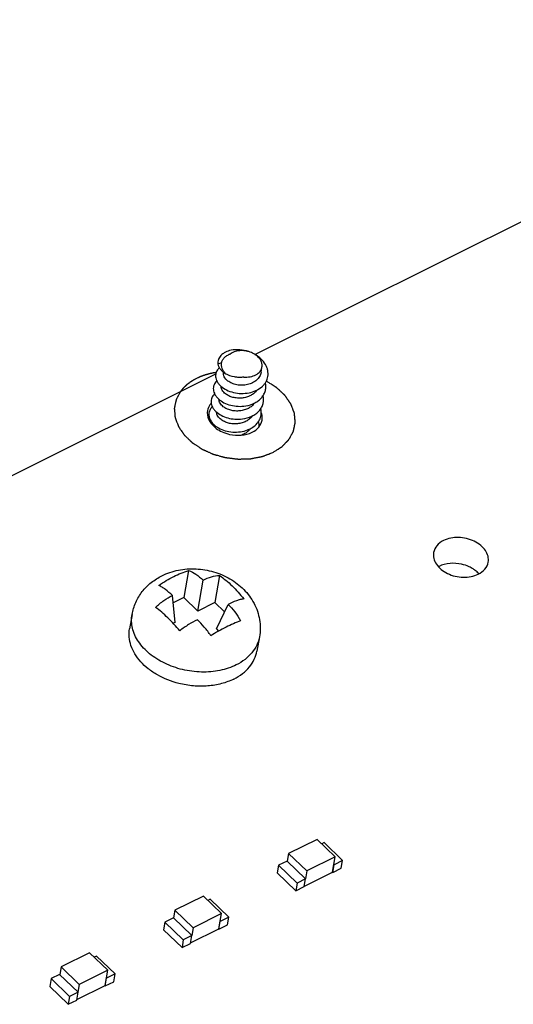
# Model space of a CAD drawing. Extents: x 0 to 297, y 0 to 210.
# Tile 3 of 23: x 17 to 24, y 14 to 28. Entities that reach past the tile are written whole.
import ezdxf

# ---------------------------------------------------------------- set-up
doc = ezdxf.new("R2010")
doc.units = 0
doc.header["$LTSCALE"] = 16.335
doc.layers.get('0').update_dxf_attribs({"linetype": 'CONTINUOUS'})
doc.layers.add('02___PRT_ALL_AXES', color=7, linetype='CONTINUOUS')

msp = doc.modelspace()

# ---------------------------------------------------------------- linework, layer by layer
at = {"color": 7, "linetype": 'CONTINUOUS'}
for p, q in [((20.502, 23.229), (29.589, 27.757)), ((20.05, 23.115), (20.001, 23.099)), ((10.796, 18.393), (19.972, 22.965)), ((19.603, 20.306), (19.541, 19.941)), ((19.729, 19.759), (19.8, 20.177)), ((20.022, 20.239), (19.96, 19.874)), ((19.422, 19.606), (19.385, 19.97)), ((19.541, 19.941), (19.395, 19.868)), ((19.541, 19.941), (19.729, 19.759)), ((19.96, 19.874), (19.729, 19.759)), ((20.091, 19.748), (19.96, 19.874)), ((19.98, 19.517), (20.139, 19.849)), ((18.839, 19.712), (18.805, 19.52)), ((19.422, 19.606), (19.396, 19.593)), ((19.98, 19.517), (20.01, 19.487)), ((20.563, 19.41), (20.529, 19.218)), ((20.563, 19.41), (20.563, 19.41)), ((21.343, 16.671), (20.958, 16.479)), ((21.343, 16.671), (21.587, 16.434)), ((21.437, 16.627), (21.405, 16.611)), ((21.437, 16.627), (21.687, 16.384)), ((20.958, 16.479), (20.94, 16.375)), ((20.958, 16.479), (21.203, 16.243)), ((21.587, 16.434), (21.203, 16.243)), ((21.551, 16.229), (21.587, 16.434)), ((21.687, 16.384), (21.572, 16.327)), ((21.669, 16.28), (21.687, 16.384)), ((20.821, 16.32), (20.803, 16.216)), ((20.937, 16.378), (20.821, 16.32)), ((20.821, 16.32), (21.072, 16.078)), ((20.937, 16.378), (21.187, 16.135)), ((21.554, 16.222), (21.572, 16.327)), ((21.554, 16.222), (21.669, 16.28)), ((21.569, 16.33), (21.572, 16.327)), ((20.803, 16.216), (21.054, 15.973)), ((21.187, 16.135), (21.072, 16.078)), ((21.169, 16.031), (21.187, 16.135)), ((21.171, 16.039), (21.551, 16.229)), ((21.203, 16.243), (21.184, 16.138)), ((21.548, 16.227), (21.554, 16.222)), ((21.072, 16.078), (21.054, 15.973)), ((21.054, 15.973), (21.169, 16.031)), ((19.804, 15.904), (19.419, 15.712)), ((19.804, 15.904), (20.049, 15.668)), ((19.898, 15.86), (19.866, 15.844)), ((19.898, 15.86), (20.149, 15.618)), ((19.398, 15.611), (19.282, 15.553)), ((19.398, 15.611), (19.649, 15.369)), ((19.419, 15.712), (19.401, 15.608)), ((19.419, 15.712), (19.664, 15.476)), ((20.049, 15.668), (19.664, 15.476)), ((20.013, 15.462), (20.049, 15.668)), ((20.149, 15.618), (20.033, 15.56)), ((20.13, 15.513), (20.149, 15.618)), ((19.282, 15.553), (19.264, 15.449)), ((19.264, 15.449), (19.515, 15.206)), ((19.282, 15.553), (19.533, 15.311)), ((19.632, 15.272), (20.013, 15.462)), ((19.664, 15.476), (19.646, 15.372)), ((20.01, 15.461), (20.015, 15.456)), ((20.015, 15.456), (20.033, 15.56)), ((20.015, 15.456), (20.13, 15.513)), ((20.03, 15.563), (20.033, 15.56)), ((19.649, 15.369), (19.533, 15.311)), ((19.63, 15.264), (19.649, 15.369)), ((19.533, 15.311), (19.515, 15.206)), ((19.515, 15.206), (19.63, 15.264)), ((18.265, 15.137), (17.881, 14.946)), ((18.265, 15.137), (18.51, 14.901)), ((18.359, 15.093), (18.327, 15.078)), ((18.359, 15.093), (18.61, 14.851)), ((17.881, 14.946), (17.862, 14.841)), ((17.881, 14.946), (18.125, 14.709)), ((17.744, 14.787), (17.725, 14.682)), ((17.859, 14.844), (17.744, 14.787)), ((17.744, 14.787), (17.995, 14.544)), ((17.859, 14.844), (18.11, 14.602)), ((18.51, 14.901), (18.125, 14.709)), ((18.474, 14.696), (18.51, 14.901)), ((18.476, 14.689), (18.495, 14.794)), ((18.492, 14.797), (18.495, 14.794)), ((18.61, 14.851), (18.495, 14.794)), ((18.592, 14.746), (18.61, 14.851)), ((17.725, 14.682), (17.976, 14.44)), ((18.093, 14.506), (18.474, 14.696)), ((18.125, 14.709), (18.107, 14.605)), ((18.471, 14.694), (18.476, 14.689)), ((18.476, 14.689), (18.592, 14.746)), ((17.995, 14.544), (17.976, 14.44)), ((18.11, 14.602), (17.995, 14.544)), ((18.092, 14.497), (18.11, 14.602)), ((17.976, 14.44), (18.092, 14.497))]:
    msp.add_line(p, q, dxfattribs=at)
for centre, radius, start, end in [((20.301, 22.99), 0.463, 279.557, 279.7588), ((23.138, 20.071), 0.326, 116.4808, 118.2777)]:
    msp.add_arc(centre, radius, start, end, dxfattribs=at)
for points, knots in [([(20.179, 23.285), (20.152, 23.28), (20.114, 23.267), (20.069, 23.24), (20.042, 23.217), (20.021, 23.19), (20.007, 23.161), (20, 23.13), (20, 23.109), (20.001, 23.099)], [0, 0, 0, 0, 0.291833, 0.424816, 0.54938, 0.666792, 0.779121, 0.889182, 1, 1, 1, 1]), ([(20.05, 23.115), (20.053, 23.128), (20.063, 23.154), (20.088, 23.188), (20.123, 23.216), (20.15, 23.23), (20.165, 23.235)], [0, 0, 0, 0, 0.229424, 0.468656, 0.724262, 1, 1, 1, 1]), ([(20.418, 23.267), (20.396, 23.273), (20.361, 23.28), (20.315, 23.281), (20.251, 23.277), (20.199, 23.26), (20.165, 23.235)], [0, 0, 0, 0, 0.266526, 0.398802, 0.528641, 1, 1, 1, 1]), ([(20.418, 23.267), (20.379, 23.281), (20.299, 23.297), (20.217, 23.293), (20.179, 23.285)], [0, 0, 0, 0, 0.516705, 1, 1, 1, 1]), ([(20.508, 23.226), (20.501, 23.23), (20.473, 23.247), (20.442, 23.26), (20.418, 23.267)], [0, 0, 0, 0, 0.243128, 1, 1, 1, 1]), ([(20.422, 22.711), (20.454, 22.717), (20.515, 22.736), (20.583, 22.778), (20.625, 22.82), (20.65, 22.855), (20.667, 22.892), (20.678, 22.932), (20.681, 22.973), (20.676, 23.014), (20.664, 23.055), (20.638, 23.109), (20.588, 23.17), (20.536, 23.209), (20.508, 23.226)], [0, 0, 0, 0, 0.137579, 0.266212, 0.327065, 0.385824, 0.443032, 0.499427, 0.555857, 0.613163, 0.672071, 0.733105, 0.862125, 1, 1, 1, 1]), ([(20.597, 23.058), (20.599, 23.066), (20.6, 23.081), (20.597, 23.111), (20.583, 23.15), (20.551, 23.192), (20.523, 23.215), (20.508, 23.226)], [0, 0, 0, 0, 0.111459, 0.224652, 0.461393, 0.719255, 1, 1, 1, 1]), ([(20.021, 23.05), (20.012, 23.042), (19.996, 23.024), (19.979, 22.994), (19.97, 22.962), (19.969, 22.928), (19.976, 22.894), (19.991, 22.86), (20.013, 22.828), (20.053, 22.787), (20.119, 22.744), (20.213, 22.711), (20.316, 22.698), (20.387, 22.704), (20.422, 22.711)], [0, 0, 0, 0, 0.052112, 0.101559, 0.149617, 0.19779, 0.247562, 0.300161, 0.356413, 0.416728, 0.549061, 0.694463, 0.84706, 1, 1, 1, 1]), ([(20.001, 23.099), (20.004, 23.086), (20.013, 23.061), (20.036, 23.026), (20.067, 22.993), (20.092, 22.975), (20.105, 22.966)], [0, 0, 0, 0, 0.223169, 0.462631, 0.721338, 1, 1, 1, 1]), ([(20.105, 22.966), (20.095, 22.977), (20.078, 23), (20.059, 23.038), (20.049, 23.077), (20.049, 23.103), (20.05, 23.115)], [0, 0, 0, 0, 0.270057, 0.524799, 0.766575, 1, 1, 1, 1]), ([(20.35, 22.924), (20.379, 22.921), (20.436, 22.923), (20.503, 22.945), (20.546, 22.973), (20.571, 22.998), (20.589, 23.027), (20.595, 23.048), (20.597, 23.058)], [0, 0, 0, 0, 0.287464, 0.552062, 0.673375, 0.787272, 0.895279, 1, 1, 1, 1]), ([(20.135, 22.87), (20.125, 22.878), (20.106, 22.895), (20.086, 22.924), (20.076, 22.955), (20.075, 22.976), (20.077, 22.986)], [0, 0, 0, 0, 0.2861, 0.544307, 0.779068, 1, 1, 1, 1]), ([(20.35, 22.924), (20.33, 22.92), (20.287, 22.916), (20.203, 22.925), (20.142, 22.946), (20.105, 22.966)], [0, 0, 0, 0, 0.246502, 0.500229, 1, 1, 1, 1]), ([(20.585, 22.988), (20.583, 22.978), (20.578, 22.959), (20.56, 22.921), (20.526, 22.88), (20.469, 22.842), (20.401, 22.819), (20.329, 22.81), (20.257, 22.816), (20.191, 22.836), (20.152, 22.858), (20.135, 22.87)], [0, 0, 0, 0, 0.055367, 0.111453, 0.227738, 0.352069, 0.483898, 0.619874, 0.754898, 0.883282, 1, 1, 1, 1]), ([(19.986, 22.872), (19.978, 22.864), (19.963, 22.846), (19.947, 22.817), (19.939, 22.785), (19.938, 22.752), (19.946, 22.719), (19.96, 22.686), (19.982, 22.655), (20.02, 22.615), (20.084, 22.572), (20.175, 22.539), (20.275, 22.524), (20.344, 22.528), (20.378, 22.534)], [0, 0, 0, 0, 0.051767, 0.101077, 0.149178, 0.197511, 0.247476, 0.300227, 0.356544, 0.41682, 0.548841, 0.693865, 0.846417, 1, 1, 1, 1]), ([(20.104, 22.696), (20.095, 22.703), (20.079, 22.718), (20.06, 22.743), (20.048, 22.769), (20.045, 22.788), (20.045, 22.797)], [0, 0, 0, 0, 0.282644, 0.54129, 0.778417, 1, 1, 1, 1]), ([(20.379, 22.534), (20.421, 22.541), (20.482, 22.561), (20.552, 22.605), (20.594, 22.644), (20.625, 22.69), (20.645, 22.74), (20.651, 22.794), (20.647, 22.829), (20.643, 22.846)], [0, 0, 0, 0, 0.278754, 0.409778, 0.534361, 0.653389, 0.768818, 0.88338, 1, 1, 1, 1]), ([(19.955, 22.697), (19.947, 22.689), (19.933, 22.672), (19.917, 22.643), (19.909, 22.612), (19.908, 22.58), (19.914, 22.547), (19.928, 22.515), (19.948, 22.484), (19.985, 22.444), (20.046, 22.402), (20.134, 22.367), (20.232, 22.351), (20.3, 22.353), (20.333, 22.357)], [0, 0, 0, 0, 0.051968, 0.1015, 0.149799, 0.198259, 0.248248, 0.300906, 0.357026, 0.417026, 0.548416, 0.692993, 0.845609, 1, 1, 1, 1]), ([(20.527, 22.746), (20.517, 22.731), (20.492, 22.704), (20.444, 22.672), (20.388, 22.65), (20.327, 22.638), (20.265, 22.638), (20.205, 22.647), (20.151, 22.666), (20.119, 22.685), (20.104, 22.696)], [0, 0, 0, 0, 0.115145, 0.237071, 0.365428, 0.498119, 0.631818, 0.762579, 0.886419, 1, 1, 1, 1]), ([(20.333, 22.357), (20.377, 22.364), (20.441, 22.382), (20.514, 22.425), (20.559, 22.465), (20.593, 22.511), (20.614, 22.563), (20.621, 22.618), (20.617, 22.654), (20.612, 22.672)], [0, 0, 0, 0, 0.279452, 0.410937, 0.535791, 0.654793, 0.769899, 0.883939, 1, 1, 1, 1]), ([(19.91, 22.57), (19.904, 22.563), (19.88, 22.533), (19.864, 22.497), (19.86, 22.469)], [0, 0, 0, 0, 0.260109, 1, 1, 1, 1]), ([(20.074, 22.522), (20.065, 22.529), (20.049, 22.543), (20.03, 22.569), (20.018, 22.595), (20.015, 22.614), (20.015, 22.623)], [0, 0, 0, 0, 0.28268, 0.541313, 0.778429, 1, 1, 1, 1]), ([(20.496, 22.572), (20.486, 22.557), (20.461, 22.529), (20.413, 22.498), (20.358, 22.476), (20.297, 22.464), (20.235, 22.463), (20.175, 22.473), (20.12, 22.492), (20.088, 22.511), (20.074, 22.522)], [0, 0, 0, 0, 0.115153, 0.237088, 0.365448, 0.498137, 0.631831, 0.762587, 0.886423, 1, 1, 1, 1]), ([(19.86, 22.469), (19.853, 22.431), (19.866, 22.343), (19.921, 22.277), (19.955, 22.248)], [0, 0, 0, 0, 0.466658, 1, 1, 1, 1]), ([(20.043, 22.348), (20.034, 22.355), (20.018, 22.369), (19.999, 22.394), (19.987, 22.421), (19.984, 22.439), (19.984, 22.448)], [0, 0, 0, 0, 0.282662, 0.541308, 0.778424, 1, 1, 1, 1]), ([(20.466, 22.398), (20.456, 22.383), (20.431, 22.355), (20.383, 22.323), (20.327, 22.301), (20.266, 22.29), (20.204, 22.289), (20.144, 22.299), (20.09, 22.318), (20.057, 22.337), (20.043, 22.348)], [0, 0, 0, 0, 0.115137, 0.237059, 0.365412, 0.498101, 0.631801, 0.762568, 0.886416, 1, 1, 1, 1]), ([(20.598, 22.34), (20.6, 22.348), (20.603, 22.383), (20.597, 22.418), (20.588, 22.443)], [0, 0, 0, 0, 0.245612, 1, 1, 1, 1]), ([(19.959, 22.244), (19.958, 22.247), (19.955, 22.257), (19.954, 22.267), (19.954, 22.274)], [0, 0, 0, 0, 0.256392, 1, 1, 1, 1]), ([(19.955, 22.248), (19.962, 22.241), (19.994, 22.216), (20.029, 22.195), (20.057, 22.182)], [0, 0, 0, 0, 0.241796, 1, 1, 1, 1]), ([(20.464, 22.177), (20.498, 22.194), (20.559, 22.238), (20.592, 22.306), (20.598, 22.34)], [0, 0, 0, 0, 0.527869, 1, 1, 1, 1]), ([(20.057, 22.182), (20.09, 22.167), (20.221, 22.124), (20.373, 22.132), (20.464, 22.177)], [0, 0, 0, 0, 0.259753, 1, 1, 1, 1]), ([(20.393, 22.178), (20.388, 22.174), (20.367, 22.158), (20.343, 22.146), (20.324, 22.139)], [0, 0, 0, 0, 0.243429, 1, 1, 1, 1]), ([(20.435, 22.224), (20.433, 22.219), (20.42, 22.202), (20.405, 22.188), (20.393, 22.178)], [0, 0, 0, 0, 0.244492, 1, 1, 1, 1]), ([(23.053, 20.712), (23.019, 20.695), (22.958, 20.651), (22.925, 20.583), (22.919, 20.549)], [0, 0, 0, 0, 0.527869, 1, 1, 1, 1]), ([(23.658, 20.42), (23.662, 20.446), (23.66, 20.503), (23.622, 20.582), (23.556, 20.652), (23.437, 20.726), (23.26, 20.768), (23.115, 20.742), (23.053, 20.712)], [0, 0, 0, 0, 0.100581, 0.208945, 0.329114, 0.460578, 0.738578, 1, 1, 1, 1]), ([(22.919, 20.549), (22.914, 20.523), (22.917, 20.467), (22.954, 20.387), (23.02, 20.317), (23.139, 20.243), (23.316, 20.201), (23.462, 20.227), (23.523, 20.257)], [0, 0, 0, 0, 0.100581, 0.208945, 0.329114, 0.460578, 0.738578, 1, 1, 1, 1]), ([(23.399, 20.358), (23.366, 20.373), (23.236, 20.417), (23.083, 20.409), (22.992, 20.363)], [0, 0, 0, 0, 0.259753, 1, 1, 1, 1]), ([(23.523, 20.257), (23.557, 20.274), (23.618, 20.318), (23.652, 20.386), (23.658, 20.42)], [0, 0, 0, 0, 0.527869, 1, 1, 1, 1]), ([(19.243, 20.236), (19.313, 20.271), (19.466, 20.322), (19.706, 20.338), (19.945, 20.298), (20.168, 20.204), (20.327, 20.083), (20.429, 19.963), (20.492, 19.864), (20.538, 19.756), (20.567, 19.643), (20.576, 19.526), (20.57, 19.448), (20.563, 19.41)], [0, 0, 0, 0, 0.124707, 0.251223, 0.378624, 0.505228, 0.630038, 0.692, 0.753722, 0.815324, 0.876882, 0.938436, 1, 1, 1, 1]), ([(19.403, 20.226), (19.436, 20.242), (19.502, 20.272), (19.57, 20.296), (19.603, 20.306)], [0, 0, 0, 0, 0.51325, 1, 1, 1, 1]), ([(19.603, 20.306), (19.639, 20.294), (19.71, 20.257), (19.77, 20.206), (19.8, 20.177)], [0, 0, 0, 0, 0.471521, 1, 1, 1, 1]), ([(23.47, 20.317), (23.465, 20.321), (23.442, 20.336), (23.418, 20.349), (23.399, 20.358)], [0, 0, 0, 0, 0.245016, 1, 1, 1, 1]), ([(23.532, 20.263), (23.528, 20.267), (23.509, 20.287), (23.487, 20.305), (23.47, 20.317)], [0, 0, 0, 0, 0.242792, 1, 1, 1, 1]), ([(18.839, 19.712), (18.849, 19.768), (18.883, 19.878), (18.972, 20.026), (19.094, 20.149), (19.192, 20.21), (19.243, 20.236)], [0, 0, 0, 0, 0.249581, 0.499177, 0.749065, 1, 1, 1, 1]), ([(19.201, 20.105), (19.234, 20.128), (19.3, 20.171), (19.369, 20.209), (19.403, 20.226)], [0, 0, 0, 0, 0.510103, 1, 1, 1, 1]), ([(19.8, 20.177), (19.837, 20.195), (19.909, 20.225), (19.986, 20.239), (20.022, 20.239)], [0, 0, 0, 0, 0.530747, 1, 1, 1, 1]), ([(20.022, 20.239), (20.052, 20.219), (20.111, 20.175), (20.194, 20.1), (20.275, 20.016), (20.326, 19.954), (20.35, 19.922)], [0, 0, 0, 0, 0.233992, 0.479751, 0.735013, 1, 1, 1, 1]), ([(19.385, 19.97), (19.355, 19.998), (19.31, 20.038), (19.247, 20.081), (19.216, 20.098), (19.201, 20.105)], [0, 0, 0, 0, 0.540422, 0.782195, 1, 1, 1, 1]), ([(19.158, 19.808), (19.193, 19.842), (19.264, 19.902), (19.345, 19.949), (19.385, 19.97)], [0, 0, 0, 0, 0.517144, 1, 1, 1, 1]), ([(20.35, 19.922), (20.334, 19.92), (20.301, 19.913), (20.229, 19.891), (20.176, 19.867), (20.139, 19.849)], [0, 0, 0, 0, 0.215617, 0.456764, 1, 1, 1, 1]), ([(20.139, 19.849), (20.172, 19.818), (20.234, 19.747), (20.285, 19.668), (20.307, 19.625)], [0, 0, 0, 0, 0.484234, 1, 1, 1, 1]), ([(20.25, 19.031), (20.18, 18.996), (20.024, 18.945), (19.776, 18.925), (19.521, 18.958), (19.319, 19.029), (19.173, 19.109), (19.047, 19.2), (18.944, 19.309), (18.875, 19.432), (18.843, 19.525), (18.83, 19.619), (18.834, 19.682), (18.839, 19.712)], [0, 0, 0, 0, 0.126312, 0.261975, 0.401948, 0.540215, 0.607006, 0.67137, 0.791055, 0.846535, 0.899373, 0.950222, 1, 1, 1, 1]), ([(19.486, 19.492), (19.46, 19.523), (19.407, 19.583), (19.325, 19.666), (19.243, 19.742), (19.187, 19.788), (19.158, 19.808)], [0, 0, 0, 0, 0.268145, 0.524968, 0.770108, 1, 1, 1, 1]), ([(19.724, 19.642), (19.683, 19.622), (19.601, 19.576), (19.524, 19.522), (19.486, 19.492)], [0, 0, 0, 0, 0.481718, 1, 1, 1, 1]), ([(19.905, 19.425), (19.878, 19.465), (19.821, 19.541), (19.756, 19.61), (19.724, 19.642)], [0, 0, 0, 0, 0.516815, 1, 1, 1, 1]), ([(20.307, 19.625), (20.275, 19.614), (20.209, 19.588), (20.145, 19.557), (20.112, 19.541)], [0, 0, 0, 0, 0.482848, 1, 1, 1, 1]), ([(19.472, 18.779), (19.371, 18.805), (19.226, 18.861), (19.058, 18.973), (18.955, 19.069), (18.875, 19.175), (18.821, 19.288), (18.796, 19.405), (18.799, 19.483), (18.805, 19.52)], [0, 0, 0, 0, 0.287233, 0.423571, 0.552712, 0.673991, 0.787763, 0.895554, 1, 1, 1, 1]), ([(20.112, 19.541), (20.077, 19.524), (20.007, 19.487), (19.939, 19.447), (19.905, 19.425)], [0, 0, 0, 0, 0.488423, 1, 1, 1, 1]), ([(20.563, 19.41), (20.556, 19.371), (20.531, 19.294), (20.463, 19.189), (20.368, 19.099), (20.291, 19.051), (20.25, 19.031)], [0, 0, 0, 0, 0.232445, 0.472925, 0.727645, 1, 1, 1, 1]), ([(20.216, 18.839), (20.257, 18.86), (20.334, 18.907), (20.43, 18.997), (20.498, 19.102), (20.522, 19.18), (20.529, 19.218)], [0, 0, 0, 0, 0.272346, 0.527059, 0.767549, 1, 1, 1, 1]), ([(20.216, 18.839), (20.163, 18.813), (20.048, 18.771), (19.862, 18.74), (19.667, 18.741), (19.537, 18.763), (19.472, 18.779)], [0, 0, 0, 0, 0.233131, 0.480942, 0.738643, 1, 1, 1, 1])]:
    msp.add_open_spline(points, degree=3, knots=knots, dxfattribs=at)
at = {"color": 5, "linetype": 'CONTINUOUS'}
for points, knots in [([(19.977, 22.985), (19.971, 22.984), (19.963, 22.983), (19.951, 22.981), (19.944, 22.979), (19.938, 22.979), (19.935, 22.978), (19.932, 22.977), (19.931, 22.977), (19.929, 22.977), (19.928, 22.976), (19.923, 22.976), (19.917, 22.974), (19.908, 22.972), (19.899, 22.97), (19.892, 22.969), (19.888, 22.968), (19.886, 22.967), (19.884, 22.967), (19.883, 22.967), (19.88, 22.966), (19.877, 22.965), (19.871, 22.963), (19.864, 22.961), (19.857, 22.959), (19.851, 22.958), (19.847, 22.957), (19.843, 22.956), (19.841, 22.955), (19.839, 22.955), (19.838, 22.954), (19.837, 22.954), (19.836, 22.954), (19.833, 22.953), (19.83, 22.952), (19.826, 22.95), (19.821, 22.949), (19.814, 22.946), (19.808, 22.944), (19.803, 22.943), (19.799, 22.941), (19.797, 22.941), (19.796, 22.94), (19.794, 22.94), (19.793, 22.939), (19.789, 22.938), (19.783, 22.935), (19.775, 22.932), (19.767, 22.929), (19.761, 22.926), (19.757, 22.925), (19.755, 22.924), (19.754, 22.924), (19.752, 22.923), (19.75, 22.922), (19.747, 22.921), (19.742, 22.918), (19.735, 22.915), (19.725, 22.91), (19.717, 22.907), (19.712, 22.904)], [0, 0, 0, 0, 0.0625, 0.09375, 0.125, 0.140625, 0.15625, 0.164062, 0.167969, 0.171875, 0.179688, 0.1875, 0.21875, 0.25, 0.28125, 0.3125, 0.320312, 0.328125, 0.332031, 0.335938, 0.34375, 0.359375, 0.375, 0.40625, 0.4375, 0.453125, 0.46875, 0.484375, 0.492188, 0.496094, 0.5, 0.503906, 0.507812, 0.515625, 0.53125, 0.546875, 0.5625, 0.59375, 0.625, 0.640625, 0.65625, 0.664062, 0.667969, 0.671875, 0.679688, 0.6875, 0.71875, 0.75, 0.78125, 0.8125, 0.820312, 0.828125, 0.832031, 0.835938, 0.84375, 0.859375, 0.875, 0.90625, 0.9375, 1, 1, 1, 1]), ([(19.712, 22.904), (19.706, 22.901), (19.698, 22.897), (19.687, 22.891), (19.681, 22.888), (19.675, 22.885), (19.672, 22.883), (19.67, 22.882), (19.668, 22.881), (19.667, 22.88), (19.665, 22.879), (19.663, 22.878), (19.66, 22.876), (19.655, 22.872), (19.648, 22.868), (19.642, 22.864), (19.637, 22.861), (19.634, 22.859), (19.631, 22.858), (19.63, 22.857), (19.629, 22.856), (19.627, 22.855), (19.625, 22.853), (19.622, 22.851), (19.617, 22.847), (19.611, 22.843), (19.605, 22.838), (19.6, 22.834), (19.597, 22.832), (19.595, 22.83), (19.593, 22.829), (19.591, 22.828), (19.59, 22.827), (19.589, 22.826), (19.588, 22.826), (19.587, 22.825), (19.586, 22.823), (19.584, 22.822), (19.582, 22.82), (19.58, 22.818), (19.575, 22.814), (19.571, 22.81), (19.567, 22.807), (19.564, 22.804), (19.56, 22.801), (19.558, 22.799), (19.556, 22.797), (19.555, 22.796), (19.554, 22.795), (19.553, 22.794), (19.551, 22.792), (19.548, 22.789), (19.544, 22.785), (19.539, 22.78), (19.534, 22.774), (19.53, 22.77), (19.527, 22.768), (19.525, 22.765), (19.524, 22.764), (19.523, 22.763), (19.522, 22.762), (19.522, 22.761), (19.52, 22.76), (19.518, 22.757), (19.515, 22.753), (19.51, 22.747), (19.503, 22.738), (19.498, 22.732), (19.494, 22.727)], [0, 0, 0, 0, 0.0625, 0.09375, 0.125, 0.140625, 0.15625, 0.164062, 0.167969, 0.171875, 0.179688, 0.1875, 0.203125, 0.21875, 0.25, 0.28125, 0.296875, 0.3125, 0.320312, 0.328125, 0.332031, 0.335938, 0.34375, 0.359375, 0.375, 0.40625, 0.4375, 0.453125, 0.46875, 0.476562, 0.484375, 0.492188, 0.496094, 0.5, 0.503906, 0.507812, 0.515625, 0.523438, 0.53125, 0.546875, 0.5625, 0.59375, 0.609375, 0.625, 0.640625, 0.65625, 0.664062, 0.667969, 0.671875, 0.679688, 0.6875, 0.703125, 0.71875, 0.75, 0.78125, 0.796875, 0.8125, 0.820312, 0.828125, 0.832031, 0.835938, 0.839844, 0.84375, 0.859375, 0.875, 0.90625, 0.9375, 1, 1, 1, 1]), ([(20.746, 21.904), (20.752, 21.908), (20.763, 21.915), (20.78, 21.926), (20.797, 21.937), (20.811, 21.946), (20.823, 21.953), (20.831, 21.958), (20.84, 21.964), (20.847, 21.968), (20.852, 21.972), (20.856, 21.974), (20.859, 21.976), (20.861, 21.977), (20.863, 21.979), (20.865, 21.98), (20.866, 21.981), (20.867, 21.981), (20.868, 21.982), (20.868, 21.982), (20.869, 21.983), (20.87, 21.984), (20.871, 21.985), (20.873, 21.987), (20.875, 21.99), (20.88, 21.994), (20.885, 22), (20.892, 22.007), (20.899, 22.014), (20.907, 22.023), (20.916, 22.032), (20.925, 22.041), (20.932, 22.048), (20.938, 22.055), (20.944, 22.06), (20.948, 22.065), (20.951, 22.068), (20.954, 22.071), (20.956, 22.073), (20.958, 22.075), (20.959, 22.076), (20.96, 22.077), (20.961, 22.078), (20.961, 22.078), (20.961, 22.078), (20.961, 22.079), (20.962, 22.08), (20.962, 22.081), (20.963, 22.082), (20.964, 22.084), (20.966, 22.087), (20.968, 22.092), (20.972, 22.098), (20.976, 22.106), (20.981, 22.114), (20.986, 22.124), (20.992, 22.135), (20.998, 22.145), (21.002, 22.153), (21.006, 22.161), (21.011, 22.169), (21.014, 22.175), (21.017, 22.18), (21.018, 22.182), (21.019, 22.184), (21.02, 22.186), (21.021, 22.187), (21.021, 22.188), (21.022, 22.189), (21.022, 22.189), (21.022, 22.19), (21.022, 22.19), (21.022, 22.191), (21.022, 22.191), (21.023, 22.193), (21.023, 22.195), (21.024, 22.198), (21.024, 22.201), (21.025, 22.205), (21.026, 22.211), (21.028, 22.218), (21.03, 22.227), (21.032, 22.238), (21.034, 22.249), (21.037, 22.261), (21.038, 22.269), (21.04, 22.278), (21.042, 22.286), (21.044, 22.293), (21.045, 22.299), (21.045, 22.303), (21.046, 22.306), (21.046, 22.307), (21.047, 22.309), (21.047, 22.31), (21.047, 22.31), (21.047, 22.311), (21.047, 22.311), (21.047, 22.312), (21.047, 22.313), (21.047, 22.315), (21.047, 22.316), (21.046, 22.319), (21.046, 22.321), (21.046, 22.325), (21.045, 22.329), (21.045, 22.334), (21.045, 22.339), (21.044, 22.347), (21.043, 22.358), (21.042, 22.373), (21.04, 22.387), (21.039, 22.399), (21.038, 22.406), (21.038, 22.412), (21.038, 22.416), (21.037, 22.421), (21.037, 22.424), (21.037, 22.427), (21.036, 22.429), (21.036, 22.431), (21.036, 22.432), (21.036, 22.433), (21.036, 22.434), (21.036, 22.435), (21.036, 22.435), (21.035, 22.436), (21.035, 22.437), (21.034, 22.438), (21.034, 22.44), (21.033, 22.443), (21.031, 22.447), (21.029, 22.452), (21.026, 22.46), (21.023, 22.468), (21.019, 22.477), (21.016, 22.486), (21.012, 22.498), (21.007, 22.509), (21.003, 22.521), (20.999, 22.53), (20.997, 22.537), (20.994, 22.543), (20.993, 22.547), (20.991, 22.551), (20.99, 22.554), (20.989, 22.555), (20.989, 22.557), (20.989, 22.558), (20.988, 22.558), (20.988, 22.559), (20.988, 22.559), (20.988, 22.56), (20.987, 22.56), (20.987, 22.561), (20.986, 22.562), (20.984, 22.564), (20.983, 22.566), (20.981, 22.569), (20.978, 22.574), (20.973, 22.581), (20.967, 22.589), (20.961, 22.597), (20.956, 22.605), (20.948, 22.616), (20.94, 22.627), (20.933, 22.638), (20.927, 22.647), (20.921, 22.655), (20.916, 22.662), (20.913, 22.667), (20.911, 22.669), (20.91, 22.671), (20.908, 22.673), (20.907, 22.674), (20.907, 22.675), (20.907, 22.675), (20.906, 22.676), (20.906, 22.676), (20.906, 22.677), (20.904, 22.678), (20.903, 22.679), (20.901, 22.681), (20.898, 22.683), (20.895, 22.687), (20.891, 22.69), (20.886, 22.695), (20.879, 22.701), (20.871, 22.709), (20.863, 22.716), (20.853, 22.726), (20.842, 22.736), (20.832, 22.746), (20.824, 22.753), (20.816, 22.76), (20.809, 22.766), (20.804, 22.771), (20.801, 22.774), (20.798, 22.777), (20.797, 22.778), (20.796, 22.779), (20.795, 22.78), (20.795, 22.78), (20.794, 22.781), (20.793, 22.781), (20.791, 22.782), (20.789, 22.784), (20.787, 22.785), (20.784, 22.787), (20.781, 22.789), (20.777, 22.791), (20.771, 22.796), (20.763, 22.801), (20.753, 22.807), (20.743, 22.813), (20.73, 22.821), (20.714, 22.832), (20.695, 22.844), (20.675, 22.856), (20.662, 22.865), (20.656, 22.869)], [0, 0, 0, 0, 0.015625, 0.03125, 0.046875, 0.0625, 0.070312, 0.078125, 0.085938, 0.09375, 0.097656, 0.101562, 0.103516, 0.105469, 0.107422, 0.109375, 0.110352, 0.111328, 0.111816, 0.112305, 0.113281, 0.114258, 0.115234, 0.117188, 0.121094, 0.125, 0.132812, 0.140625, 0.148438, 0.15625, 0.171875, 0.179688, 0.1875, 0.195312, 0.203125, 0.207031, 0.210938, 0.214844, 0.216797, 0.21875, 0.220703, 0.22168, 0.221924, 0.222168, 0.222656, 0.223145, 0.223633, 0.224609, 0.226562, 0.228516, 0.230469, 0.234375, 0.242188, 0.25, 0.257812, 0.265625, 0.28125, 0.289062, 0.296875, 0.304688, 0.3125, 0.320312, 0.324219, 0.326172, 0.328125, 0.330078, 0.331055, 0.332031, 0.33252, 0.333008, 0.333252, 0.333496, 0.333984, 0.334961, 0.335938, 0.337891, 0.339844, 0.34375, 0.347656, 0.351562, 0.359375, 0.367188, 0.375, 0.390625, 0.398438, 0.40625, 0.414062, 0.421875, 0.429688, 0.433594, 0.4375, 0.439453, 0.441406, 0.442383, 0.443359, 0.443848, 0.444336, 0.444824, 0.445312, 0.446289, 0.447266, 0.449219, 0.451172, 0.453125, 0.457031, 0.460938, 0.464844, 0.46875, 0.476562, 0.484375, 0.5, 0.515625, 0.523438, 0.53125, 0.535156, 0.539062, 0.542969, 0.546875, 0.548828, 0.550781, 0.552734, 0.553711, 0.554688, 0.555176, 0.555664, 0.556152, 0.556641, 0.557617, 0.558594, 0.560547, 0.5625, 0.566406, 0.570312, 0.578125, 0.585938, 0.59375, 0.601562, 0.609375, 0.625, 0.632812, 0.640625, 0.648438, 0.652344, 0.65625, 0.660156, 0.662109, 0.664062, 0.665039, 0.666016, 0.666504, 0.666748, 0.666992, 0.66748, 0.667969, 0.668945, 0.669922, 0.671875, 0.673828, 0.675781, 0.679688, 0.6875, 0.695312, 0.703125, 0.710938, 0.71875, 0.734375, 0.742188, 0.75, 0.757812, 0.765625, 0.769531, 0.771484, 0.773438, 0.775391, 0.776367, 0.776855, 0.777344, 0.777832, 0.778076, 0.77832, 0.779297, 0.78125, 0.783203, 0.785156, 0.789062, 0.792969, 0.796875, 0.804688, 0.8125, 0.820312, 0.828125, 0.84375, 0.851562, 0.859375, 0.867188, 0.875, 0.878906, 0.882812, 0.884766, 0.885742, 0.886719, 0.887695, 0.888184, 0.888672, 0.889648, 0.890625, 0.892578, 0.894531, 0.896484, 0.898438, 0.902344, 0.90625, 0.914062, 0.921875, 0.929688, 0.9375, 0.953125, 0.96875, 0.984375, 1, 1, 1, 1]), ([(19.494, 22.727), (19.49, 22.72), (19.482, 22.705), (19.473, 22.687), (19.465, 22.672), (19.459, 22.661), (19.453, 22.65), (19.448, 22.641), (19.444, 22.635), (19.442, 22.631), (19.441, 22.628), (19.439, 22.626), (19.438, 22.623), (19.437, 22.622), (19.437, 22.62), (19.436, 22.62), (19.436, 22.619), (19.436, 22.619), (19.436, 22.618), (19.435, 22.617), (19.435, 22.616), (19.435, 22.614), (19.434, 22.611), (19.434, 22.608), (19.433, 22.604), (19.432, 22.599), (19.43, 22.593), (19.429, 22.587), (19.427, 22.579), (19.425, 22.569), (19.423, 22.557), (19.42, 22.545), (19.418, 22.533), (19.416, 22.522), (19.414, 22.515), (19.413, 22.511), (19.413, 22.508), (19.412, 22.505), (19.411, 22.503), (19.411, 22.501), (19.411, 22.501), (19.411, 22.5), (19.411, 22.5), (19.411, 22.5), (19.411, 22.499), (19.411, 22.498), (19.411, 22.497), (19.411, 22.496), (19.411, 22.494), (19.411, 22.492), (19.412, 22.489), (19.412, 22.483), (19.413, 22.477), (19.413, 22.471), (19.414, 22.465), (19.415, 22.456), (19.416, 22.446), (19.417, 22.433), (19.418, 22.421), (19.419, 22.408), (19.42, 22.399), (19.42, 22.393), (19.42, 22.389), (19.421, 22.386), (19.421, 22.384), (19.421, 22.382), (19.421, 22.38), (19.421, 22.379), (19.421, 22.378), (19.421, 22.377), (19.421, 22.377), (19.422, 22.376), (19.422, 22.376), (19.422, 22.375), (19.423, 22.374), (19.423, 22.372), (19.424, 22.37), (19.425, 22.368), (19.426, 22.363), (19.428, 22.358), (19.431, 22.352), (19.434, 22.344), (19.438, 22.333), (19.442, 22.321), (19.447, 22.309), (19.452, 22.296), (19.456, 22.286), (19.459, 22.278), (19.461, 22.271), (19.463, 22.266), (19.465, 22.262), (19.466, 22.259), (19.466, 22.257), (19.467, 22.256), (19.467, 22.255), (19.467, 22.255), (19.467, 22.254), (19.468, 22.254), (19.469, 22.253), (19.469, 22.251), (19.471, 22.249), (19.472, 22.247), (19.474, 22.244), (19.477, 22.24), (19.48, 22.235), (19.484, 22.23), (19.489, 22.222), (19.496, 22.212), (19.507, 22.197), (19.516, 22.183), (19.524, 22.172), (19.528, 22.166), (19.532, 22.16), (19.535, 22.156), (19.537, 22.152), (19.539, 22.149), (19.541, 22.146), (19.542, 22.144), (19.543, 22.143), (19.544, 22.142), (19.545, 22.14), (19.546, 22.139), (19.547, 22.139), (19.548, 22.137), (19.55, 22.136), (19.551, 22.134), (19.555, 22.131), (19.559, 22.127), (19.567, 22.12), (19.576, 22.111), (19.587, 22.1), (19.598, 22.09), (19.609, 22.079), (19.618, 22.07), (19.625, 22.063), (19.631, 22.058), (19.636, 22.053), (19.641, 22.048), (19.645, 22.045), (19.647, 22.042), (19.65, 22.04), (19.651, 22.038), (19.652, 22.038), (19.653, 22.037), (19.653, 22.037), (19.654, 22.036), (19.654, 22.036), (19.655, 22.035), (19.656, 22.034), (19.658, 22.033), (19.66, 22.032), (19.663, 22.03), (19.667, 22.027), (19.673, 22.023), (19.68, 22.019), (19.687, 22.014), (19.696, 22.008), (19.707, 22.001), (19.721, 21.992), (19.734, 21.983), (19.746, 21.976), (19.755, 21.97), (19.761, 21.965), (19.768, 21.961), (19.774, 21.957), (19.778, 21.954), (19.782, 21.952), (19.784, 21.95), (19.786, 21.949), (19.787, 21.948), (19.788, 21.948), (19.788, 21.948), (19.789, 21.947), (19.79, 21.947), (19.791, 21.946), (19.793, 21.945), (19.797, 21.944), (19.8, 21.942), (19.806, 21.94), (19.812, 21.937), (19.82, 21.933), (19.828, 21.93), (19.838, 21.925), (19.851, 21.92), (19.866, 21.913), (19.882, 21.906), (19.898, 21.899), (19.91, 21.893), (19.921, 21.888), (19.927, 21.886), (19.932, 21.884), (19.934, 21.882), (19.936, 21.882), (19.938, 21.881), (19.939, 21.88), (19.941, 21.88), (19.942, 21.879), (19.945, 21.878), (19.949, 21.877), (19.953, 21.876), (19.957, 21.875), (19.962, 21.874), (19.969, 21.872), (19.977, 21.869), (19.986, 21.867), (20.002, 21.863), (20.022, 21.857), (20.044, 21.851), (20.057, 21.848), (20.068, 21.845), (20.077, 21.842), (20.084, 21.84), (20.089, 21.839), (20.093, 21.838), (20.097, 21.837), (20.099, 21.836), (20.101, 21.836), (20.103, 21.835), (20.103, 21.835), (20.104, 21.835), (20.105, 21.835), (20.106, 21.835), (20.108, 21.834), (20.111, 21.834), (20.114, 21.834), (20.12, 21.833), (20.127, 21.832), (20.136, 21.831), (20.148, 21.83), (20.162, 21.828), (20.18, 21.826), (20.197, 21.824), (20.214, 21.821), (20.229, 21.82), (20.24, 21.818), (20.249, 21.817), (20.256, 21.816), (20.262, 21.816), (20.266, 21.815), (20.27, 21.815), (20.272, 21.814), (20.274, 21.814), (20.274, 21.814), (20.275, 21.814), (20.276, 21.814), (20.278, 21.814), (20.279, 21.814), (20.281, 21.814), (20.284, 21.814), (20.288, 21.814), (20.294, 21.815), (20.304, 21.815), (20.318, 21.815), (20.335, 21.816), (20.352, 21.816), (20.369, 21.817), (20.387, 21.817), (20.401, 21.818), (20.412, 21.818), (20.421, 21.818), (20.428, 21.819), (20.433, 21.819), (20.436, 21.819), (20.438, 21.819), (20.44, 21.819), (20.441, 21.819), (20.442, 21.819), (20.443, 21.819), (20.443, 21.819), (20.444, 21.819), (20.445, 21.819), (20.447, 21.82), (20.451, 21.82), (20.455, 21.821), (20.459, 21.822), (20.464, 21.823), (20.473, 21.825), (20.487, 21.827), (20.503, 21.831), (20.519, 21.834), (20.536, 21.837), (20.549, 21.839), (20.56, 21.841), (20.568, 21.843), (20.576, 21.845), (20.583, 21.846), (20.588, 21.847), (20.592, 21.848), (20.596, 21.848), (20.598, 21.849), (20.6, 21.849), (20.601, 21.849), (20.602, 21.85), (20.603, 21.85), (20.604, 21.85), (20.605, 21.85), (20.606, 21.851), (20.609, 21.852), (20.612, 21.853), (20.615, 21.854), (20.619, 21.856), (20.624, 21.858), (20.632, 21.861), (20.644, 21.866), (20.659, 21.871), (20.673, 21.877), (20.693, 21.884), (20.717, 21.893), (20.737, 21.901), (20.746, 21.904)], [0, 0, 0, 0, 0.015625, 0.03125, 0.039062, 0.046875, 0.054688, 0.0625, 0.066406, 0.068359, 0.070312, 0.072266, 0.074219, 0.075195, 0.076172, 0.07666, 0.076904, 0.077148, 0.077637, 0.078125, 0.079102, 0.080078, 0.082031, 0.083984, 0.085938, 0.089844, 0.09375, 0.097656, 0.101562, 0.109375, 0.117188, 0.125, 0.132812, 0.140625, 0.144531, 0.146484, 0.148438, 0.150391, 0.152344, 0.152832, 0.15332, 0.153564, 0.153809, 0.154053, 0.154297, 0.154785, 0.155273, 0.15625, 0.157227, 0.158203, 0.160156, 0.164062, 0.167969, 0.171875, 0.175781, 0.179688, 0.1875, 0.195312, 0.203125, 0.210938, 0.21875, 0.220703, 0.222656, 0.224609, 0.226562, 0.227539, 0.228516, 0.229492, 0.22998, 0.230469, 0.230713, 0.230957, 0.231201, 0.231445, 0.232422, 0.233398, 0.234375, 0.236328, 0.238281, 0.242188, 0.246094, 0.25, 0.257812, 0.265625, 0.273438, 0.28125, 0.289062, 0.292969, 0.296875, 0.300781, 0.302734, 0.304688, 0.305664, 0.306641, 0.307129, 0.307373, 0.307617, 0.308105, 0.308594, 0.30957, 0.310547, 0.3125, 0.314453, 0.316406, 0.320312, 0.324219, 0.328125, 0.335938, 0.34375, 0.359375, 0.363281, 0.367188, 0.371094, 0.375, 0.376953, 0.378906, 0.380859, 0.381836, 0.382812, 0.383789, 0.384766, 0.385254, 0.385742, 0.386719, 0.387695, 0.388672, 0.390625, 0.394531, 0.398438, 0.40625, 0.414062, 0.421875, 0.429688, 0.4375, 0.441406, 0.445312, 0.449219, 0.453125, 0.455078, 0.457031, 0.458984, 0.459961, 0.460449, 0.460938, 0.461182, 0.461426, 0.461914, 0.462402, 0.462891, 0.463867, 0.464844, 0.466797, 0.46875, 0.472656, 0.476562, 0.480469, 0.484375, 0.492188, 0.5, 0.507812, 0.515625, 0.519531, 0.523438, 0.527344, 0.53125, 0.533203, 0.535156, 0.537109, 0.537598, 0.538086, 0.538574, 0.538818, 0.539062, 0.539551, 0.540039, 0.541016, 0.542969, 0.544922, 0.546875, 0.550781, 0.554688, 0.558594, 0.5625, 0.570312, 0.578125, 0.585938, 0.59375, 0.601562, 0.605469, 0.609375, 0.611328, 0.612305, 0.613281, 0.614258, 0.614746, 0.615234, 0.616211, 0.617188, 0.619141, 0.621094, 0.623047, 0.625, 0.628906, 0.632812, 0.636719, 0.640625, 0.65625, 0.664062, 0.671875, 0.675781, 0.679688, 0.683594, 0.685547, 0.6875, 0.689453, 0.69043, 0.691406, 0.691895, 0.692383, 0.692627, 0.692871, 0.693359, 0.694336, 0.695312, 0.697266, 0.699219, 0.703125, 0.707031, 0.710938, 0.71875, 0.726562, 0.734375, 0.742188, 0.75, 0.753906, 0.757812, 0.761719, 0.763672, 0.765625, 0.767578, 0.768555, 0.769043, 0.769287, 0.769531, 0.77002, 0.770508, 0.771484, 0.772461, 0.773438, 0.775391, 0.777344, 0.78125, 0.789062, 0.796875, 0.804688, 0.8125, 0.820312, 0.828125, 0.832031, 0.835938, 0.839844, 0.841797, 0.842773, 0.84375, 0.844727, 0.845215, 0.845703, 0.845947, 0.846191, 0.846436, 0.84668, 0.847656, 0.849609, 0.851562, 0.853516, 0.855469, 0.859375, 0.867188, 0.875, 0.882812, 0.890625, 0.898438, 0.902344, 0.90625, 0.910156, 0.914062, 0.916016, 0.917969, 0.919922, 0.920898, 0.921875, 0.922363, 0.922852, 0.923096, 0.92334, 0.923828, 0.924805, 0.925781, 0.927734, 0.929688, 0.931641, 0.933594, 0.9375, 0.945312, 0.953125, 0.960938, 0.96875, 0.984375, 1, 1, 1, 1])]:
    msp.add_open_spline(points, degree=3, knots=knots, dxfattribs=at)
at = {"layer": '02___PRT_ALL_AXES', "color": 7, "linetype": 'CONTINUOUS'}
msp.add_line((20.585, 22.988), (20.597, 23.058), dxfattribs=at)
for centre, radius, start, end in [((20.176, 22.535), 0.343, 234.4838, 237.6547), ((20.189, 22.555), 0.367, 237.6353, 240.6729)]:
    msp.add_arc(centre, radius, start, end, dxfattribs=at)
for points, knots in [([(19.925, 22.523), (19.913, 22.512), (19.893, 22.486), (19.877, 22.439), (19.878, 22.39), (19.889, 22.358), (19.897, 22.344)], [0, 0, 0, 0, 0.256152, 0.498365, 0.74147, 1, 1, 1, 1]), ([(20.474, 22.247), (20.496, 22.261), (20.534, 22.294), (20.574, 22.357), (20.591, 22.427), (20.587, 22.475), (20.582, 22.498)], [0, 0, 0, 0, 0.264704, 0.513895, 0.75541, 1, 1, 1, 1]), ([(19.897, 22.344), (19.906, 22.327), (19.929, 22.294), (19.96, 22.268), (19.977, 22.256)], [0, 0, 0, 0, 0.475023, 1, 1, 1, 1]), ([(20.403, 22.209), (20.409, 22.212), (20.434, 22.222), (20.458, 22.235), (20.474, 22.247)], [0, 0, 0, 0, 0.255854, 1, 1, 1, 1]), ([(20.557, 22.25), (20.558, 22.262), (20.558, 22.287), (20.554, 22.312), (20.551, 22.324)], [0, 0, 0, 0, 0.495667, 1, 1, 1, 1]), ([(20.009, 22.235), (20.037, 22.219), (20.1, 22.194), (20.201, 22.176), (20.304, 22.18), (20.371, 22.197), (20.403, 22.209)], [0, 0, 0, 0, 0.239604, 0.493431, 0.750432, 1, 1, 1, 1])]:
    msp.add_open_spline(points, degree=3, knots=knots, dxfattribs=at)

doc.saveas('drawing.dxf')
